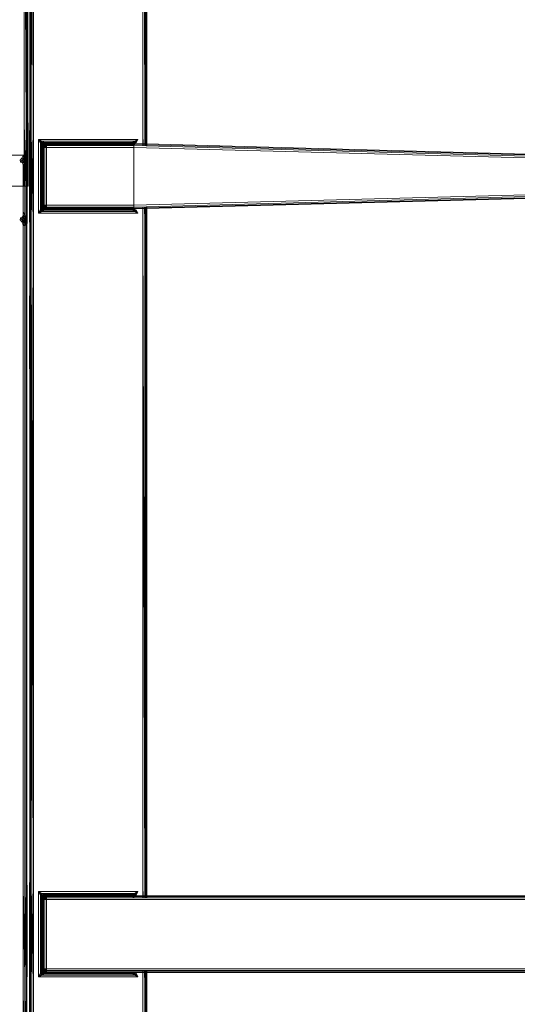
# Model space of a CAD drawing. Header units: millimetres. Extents: x 1 to 3476, y -521 to 159.
# Tile 106 of 130: x 2874 to 2951, y -390 to -239. Entities that reach past the tile are written whole.
import ezdxf

# ---------------------------------------------------------------- set-up
doc = ezdxf.new("R2010")
doc.units = ezdxf.units.MM
doc.layers.add('VG491211CA_dwg', color=8, linetype='Continuous', lineweight=9)

# ---------------------------------------------------------------- blocks, each defined once
blk = doc.blocks.new('VG491211CA_dwg-300031-Poziom 1')
at = {"color": 18, "lineweight": 9}
for p, q in [((306.93, -158.64), (307.19, -255.14)), ((306.93, -158.64), (306.93, -255.28)), ((307.19, -158.77), (307.38, -255.05)), ((307.19, -158.77), (307.19, -255.14)), ((307.38, -255.05), (307.38, -158.86)), ((307.38, -255.05), (307.49, -158.92)), ((307.49, -254.99), (307.49, -158.92)), ((307.87, -158.55), (307.76, -256.18)), ((307.76, -158.61), (307.76, -256.18)), ((307.87, -158.55), (307.88, -256.23)), ((308.06, -256.33), (307.87, -158.55)), ((308.06, -256.33), (308.06, -158.46)), ((308.32, -256.46), (308.06, -158.46)), ((308.32, -256.46), (308.32, -158.32)), ((325.12, -158.32), (325.39, -256.33)), ((325.12, -158.32), (325.12, -256.46)), ((325.38, -158.45), (325.57, -256.23)), ((325.38, -158.45), (325.39, -256.33)), ((325.57, -158.55), (325.57, -256.23)), ((325.57, -256.23), (325.69, -158.6)), ((325.69, -256.18), (325.69, -158.6)), ((306.93, -255.28), (307.19, -264.68)), ((306.93, -255.28), (306.93, -264.68)), ((307.19, -255.14), (307.38, -264.68)), ((307.19, -255.14), (307.19, -264.68)), ((307.19, -264.68), (307.19, -255.14)), ((307.38, -264.68), (307.38, -255.05)), ((307.38, -255.05), (307.38, -264.68)), ((307.49, -264.68), (307.49, -254.99)), ((307.53, -264.68), (307.49, -254.99)), ((307.49, -254.99), (307.49, -264.68)), ((307.53, -264.68), (307.53, -254.99)), ((307.53, -254.99), (307.53, -264.68)), ((307.76, -256.18), (307.72, -270.23)), ((307.72, -256.18), (307.72, -270.21)), ((307.72, -270.21), (307.72, -256.18)), ((307.76, -256.18), (307.76, -270.21)), ((307.76, -270.21), (307.76, -256.18)), ((307.88, -256.23), (307.76, -270.21)), ((307.88, -256.23), (307.87, -270.15)), ((307.87, -256.23), (307.87, -270.15)), ((308.06, -270.06), (307.88, -256.23)), ((325.57, -258.54), (325.57, -256.23)), ((325.57, -258.54), (325.57, -256.23)), ((325.67, -258.55), (325.69, -256.18)), ((325.69, -258.55), (325.69, -256.18)), ((325.69, -256.18), (325.69, -258.55)), ((325.72, -258.55), (325.72, -256.16)), ((325.72, -258.55), (325.72, -256.18)), ((325.72, -256.18), (325.72, -258.55)), ((308.06, -270.06), (308.06, -256.33)), ((308.32, -269.93), (308.06, -256.33)), ((308.06, -256.33), (308.06, -270.06)), ((308.32, -269.93), (308.32, -256.46)), ((309.12, -257.56), (309.39, -258.08)), ((309.49, -257.92), (309.12, -257.56)), ((309.65, -257.82), (309.12, -257.56)), ((309.12, -257.56), (309.12, -268.83)), ((324.32, -257.56), (309.12, -257.56)), ((324.32, -257.56), (323.8, -257.82)), ((323.96, -257.92), (324.32, -257.56)), ((324.06, -258.08), (324.32, -257.56)), ((325.12, -256.46), (325.16, -258.53)), ((325.12, -256.46), (325.12, -258.53)), ((325.39, -256.33), (325.42, -258.54)), ((325.39, -256.33), (325.39, -258.54)), ((325.39, -258.54), (325.39, -256.33)), ((309.49, -257.92), (309.39, -258.08)), ((309.61, -258.31), (309.39, -258.08)), ((309.39, -258.08), (309.39, -268.3)), ((309.59, -258.38), (309.39, -258.08)), ((309.65, -257.82), (309.49, -257.92)), ((309.49, -257.92), (309.61, -258.31)), ((309.72, -258.16), (309.49, -257.92)), ((309.87, -258.04), (309.49, -257.92)), ((309.57, -258.46), (309.69, -258.68)), ((309.57, -258.46), (309.57, -267.93)), ((309.59, -258.38), (309.72, -258.46)), ((309.61, -258.31), (309.72, -258.16)), ((309.61, -258.31), (309.84, -258.27)), ((309.61, -258.31), (309.72, -258.46)), ((309.95, -258.03), (309.65, -257.82)), ((323.8, -257.82), (309.65, -257.82)), ((309.95, -258.03), (309.65, -257.82)), ((309.69, -258.68), (309.72, -258.46)), ((309.69, -258.68), (309.76, -258.49)), ((309.69, -258.68), (309.72, -258.76)), ((309.69, -267.7), (309.69, -258.68)), ((309.72, -258.16), (309.87, -258.04)), ((309.84, -258.27), (309.72, -258.16)), ((309.72, -258.46), (309.84, -258.27)), ((309.72, -258.46), (309.87, -258.31)), ((309.72, -258.46), (309.76, -258.49)), ((309.76, -258.49), (309.72, -258.76)), ((309.72, -258.76), (309.76, -258.49)), ((309.72, -258.76), (309.8, -258.51)), ((309.72, -258.76), (309.76, -258.76)), ((309.72, -258.76), (309.72, -267.63)), ((309.72, -267.63), (309.72, -258.76)), ((309.87, -258.31), (309.76, -258.49)), ((309.76, -258.49), (309.87, -258.31)), ((309.76, -258.49), (309.89, -258.33)), ((309.76, -258.49), (309.8, -258.51)), ((309.8, -258.51), (309.76, -258.76)), ((309.76, -258.76), (309.89, -258.55)), ((309.76, -258.76), (309.87, -258.76)), ((309.76, -258.76), (309.76, -267.63)), ((309.89, -258.33), (309.8, -258.51)), ((309.8, -258.51), (309.95, -258.38)), ((309.8, -258.51), (309.89, -258.55)), ((309.84, -258.27), (309.87, -258.04)), ((309.84, -258.27), (310.02, -258.16)), ((309.87, -258.31), (309.84, -258.27)), ((309.87, -258.04), (310.02, -258.16)), ((309.87, -258.31), (310.02, -258.16)), ((310.06, -258.19), (309.87, -258.31)), ((309.87, -258.31), (310.06, -258.19)), ((309.89, -258.33), (309.87, -258.31)), ((309.87, -258.76), (309.89, -258.55)), ((309.87, -258.76), (310.06, -258.76)), ((309.87, -267.63), (309.87, -258.76)), ((310.06, -258.19), (309.89, -258.33)), ((310.08, -258.23), (309.89, -258.33)), ((309.95, -258.38), (309.89, -258.33)), ((309.89, -258.55), (309.95, -258.38)), ((309.89, -258.55), (310.08, -258.51)), ((310.06, -258.76), (309.89, -258.55)), ((309.95, -258.03), (310.02, -258.16)), ((310.08, -258.23), (309.95, -258.38)), ((309.95, -258.38), (310.12, -258.33)), ((310.08, -258.51), (309.95, -258.38)), ((310.25, -258.12), (310.02, -258.01)), ((323.42, -258.01), (310.02, -258.01)), ((310.02, -258.16), (310.25, -258.12)), ((310.06, -258.19), (310.02, -258.16)), ((310.06, -258.19), (310.25, -258.12)), ((310.32, -258.16), (310.06, -258.19)), ((310.06, -258.19), (310.32, -258.16)), ((310.08, -258.23), (310.06, -258.19)), ((310.06, -258.76), (310.08, -258.51)), ((310.06, -258.76), (310.32, -258.76)), ((310.06, -267.63), (310.06, -258.76)), ((310.32, -258.16), (310.08, -258.23)), ((310.32, -258.19), (310.08, -258.23)), ((310.12, -258.33), (310.08, -258.23)), ((310.08, -258.51), (310.12, -258.33)), ((310.08, -258.51), (310.32, -258.49)), ((310.32, -258.76), (310.08, -258.51)), ((310.32, -258.19), (310.12, -258.33)), ((310.12, -258.33), (310.32, -258.31)), ((310.32, -258.49), (310.12, -258.33)), ((310.32, -258.16), (310.25, -258.12)), ((310.25, -258.12), (323.2, -258.12)), ((310.32, -258.19), (310.32, -258.16)), ((310.32, -258.16), (323.72, -258.16)), ((310.32, -258.16), (323.12, -258.16)), ((310.32, -258.31), (310.32, -258.19)), ((323.72, -258.19), (310.32, -258.19)), ((310.32, -258.49), (310.32, -258.31)), ((310.32, -258.31), (323.72, -258.31)), ((310.32, -258.76), (310.32, -258.49)), ((310.32, -258.49), (323.72, -258.49)), ((310.32, -258.76), (323.72, -258.76)), ((310.32, -267.63), (310.32, -258.76)), ((323.2, -258.12), (323.12, -258.16)), ((323.12, -258.15), (323.65, -258.2)), ((323.49, -258.2), (323.12, -258.15)), ((323.39, -258.19), (323.12, -258.15)), ((323.12, -258.16), (323.12, -258.15)), ((323.12, -258.15), (323.72, -258.16)), ((323.39, -258.19), (323.12, -258.16)), ((323.12, -258.16), (323.39, -258.19)), ((323.42, -258.01), (323.2, -258.12)), ((323.2, -258.12), (323.42, -258.16)), ((323.2, -258.12), (323.39, -258.19)), ((323.42, -258.16), (323.39, -258.19)), ((323.39, -258.19), (323.49, -258.2)), ((323.59, -258.3), (323.39, -258.19)), ((323.57, -258.31), (323.39, -258.19)), ((323.39, -258.19), (323.57, -258.31)), ((323.39, -258.19), (323.39, -258.19)), ((323.59, -258.3), (323.39, -258.19)), ((323.5, -258.03), (323.42, -258.16)), ((323.57, -258.04), (323.42, -258.16)), ((323.42, -258.16), (323.61, -258.27)), ((323.42, -258.16), (323.57, -258.31)), ((323.72, -258.3), (323.49, -258.2)), ((323.61, -258.3), (323.49, -258.2)), ((323.49, -258.2), (323.65, -258.2)), ((323.5, -258.03), (323.8, -257.82)), ((323.57, -258.04), (323.8, -257.82)), ((323.96, -257.92), (323.57, -258.04)), ((323.57, -258.04), (323.72, -258.16)), ((323.57, -258.04), (323.61, -258.27)), ((323.57, -258.31), (323.61, -258.27)), ((323.57, -258.31), (323.69, -258.49)), ((323.69, -258.49), (323.57, -258.31)), ((323.69, -258.49), (323.57, -258.31)), ((323.57, -258.31), (323.72, -258.46)), ((323.59, -258.3), (323.72, -258.48)), ((323.61, -258.27), (323.72, -258.16)), ((323.61, -258.27), (323.72, -258.46)), ((323.72, -258.3), (323.61, -258.3)), ((323.61, -258.3), (323.72, -258.48)), ((323.72, -258.16), (323.96, -257.92)), ((323.72, -258.16), (323.72, -258.19)), ((323.72, -258.19), (323.72, -258.31)), ((413.12, -260.58), (323.72, -258.19)), ((323.72, -258.31), (413.12, -260.69)), ((323.72, -258.31), (323.72, -258.49)), ((323.72, -258.49), (413.12, -260.88)), ((323.72, -258.49), (323.72, -258.76)), ((323.72, -258.76), (413.12, -261.14)), ((323.72, -258.76), (323.72, -267.63)), ((323.96, -257.92), (323.8, -257.82)), ((323.84, -258.31), (323.96, -257.92)), ((324.06, -258.08), (323.96, -257.92)), ((304.93, -259.97), (306.77, -259.97)), ((306.29, -260.72), (306.55, -260.42)), ((306.29, -260.72), (306.71, -260.71)), ((306.35, -261.01), (306.29, -260.72)), ((306.71, -260.71), (306.35, -261.01)), ((306.55, -260.42), (306.74, -260.05)), ((306.92, -260.46), (306.55, -260.42)), ((306.55, -260.42), (306.71, -260.71)), ((306.71, -260.71), (306.64, -261.15)), ((306.71, -260.12), (307.01, -260.17)), ((306.71, -260.12), (306.92, -260.46)), ((306.92, -260.46), (306.71, -260.71)), ((306.71, -260.71), (306.96, -260.8)), ((306.77, -259.97), (307.03, -259.97)), ((306.77, -259.97), (307.01, -260.17)), ((307.01, -260.17), (306.92, -260.46)), ((307.19, -260.29), (306.92, -260.46)), ((307.1, -260.57), (306.92, -260.46)), ((306.92, -260.46), (306.96, -260.8)), ((307.1, -260.57), (306.96, -260.8)), ((306.96, -260.8), (307.19, -260.77)), ((307.22, -259.97), (307.01, -260.17)), ((307.03, -259.97), (307.01, -260.17)), ((307.19, -260.29), (307.01, -260.17)), ((307.22, -259.97), (307.03, -259.97)), ((307.03, -259.97), (307.22, -259.97)), ((307.03, -270.7), (307.03, -259.97)), ((307.04, -261.07), (307.19, -260.77)), ((307.19, -260.29), (307.1, -260.57)), ((307.29, -260.47), (307.1, -260.57)), ((307.1, -260.57), (307.19, -260.77)), ((307.33, -259.97), (307.19, -260.29)), ((307.22, -259.97), (307.19, -260.29)), ((307.29, -260.47), (307.19, -260.29)), ((307.19, -260.77), (307.29, -260.47)), ((307.33, -260.74), (307.19, -260.77)), ((307.19, -260.77), (307.22, -261.09)), ((307.33, -259.97), (307.22, -259.97)), ((307.22, -259.97), (307.33, -259.97)), ((307.22, -259.97), (307.22, -270.59)), ((307.22, -261.09), (307.33, -260.74)), ((307.29, -260.47), (307.33, -259.97)), ((307.37, -259.97), (307.29, -260.47)), ((307.33, -260.74), (307.29, -260.47)), ((307.37, -259.97), (307.33, -259.97)), ((307.33, -259.97), (307.37, -259.97)), ((307.33, -260.74), (307.37, -259.97)), ((307.33, -259.97), (307.33, -270.4)), ((307.33, -269.82), (307.33, -260.74)), ((307.37, -270.14), (307.37, -259.97)), ((307.37, -259.97), (307.37, -270.4)), ((306.64, -261.15), (306.35, -261.01)), ((306.96, -260.8), (306.64, -261.15)), ((306.64, -261.15), (307.04, -261.07)), ((306.78, -261.44), (306.64, -261.15)), ((306.77, -261.87), (306.78, -261.44)), ((307.03, -261.46), (306.77, -261.87)), ((306.77, -261.87), (306.77, -268.69)), ((306.78, -261.44), (307.04, -261.07)), ((306.96, -260.8), (307.04, -261.07)), ((307.04, -261.07), (307.03, -261.46)), ((307.22, -261.09), (307.03, -261.46)), ((307.03, -261.46), (307.03, -269.1)), ((307.04, -261.07), (307.22, -261.09)), ((307.22, -269.48), (307.22, -261.09)), ((306.93, -264.68), (304.77, -264.68)), ((306.93, -264.68), (307.19, -264.68)), ((307.19, -264.68), (306.93, -264.68)), ((307.19, -264.68), (307.38, -264.68)), ((307.38, -264.68), (307.19, -264.68)), ((307.38, -264.68), (307.49, -264.68)), ((307.49, -264.68), (307.38, -264.68)), ((307.49, -264.68), (307.53, -264.68)), ((307.53, -264.68), (307.49, -264.68)), ((413.12, -265.25), (323.72, -267.63)), ((413.12, -265.51), (323.72, -267.89)), ((413.12, -265.7), (323.72, -268.08)), ((323.72, -268.19), (413.12, -265.81)), ((309.39, -268.3), (309.12, -268.83)), ((309.59, -268), (309.39, -268.3)), ((309.59, -268), (309.39, -268.3)), ((309.39, -268.3), (309.49, -268.46)), ((309.61, -268.08), (309.49, -268.46)), ((309.72, -268.23), (309.49, -268.46)), ((309.69, -267.7), (309.57, -267.93)), ((309.59, -268), (309.72, -267.93)), ((309.61, -268.08), (309.72, -267.93)), ((309.72, -268.23), (309.61, -268.08)), ((309.84, -268.12), (309.61, -268.08)), ((309.72, -267.63), (309.69, -267.7)), ((309.72, -267.93), (309.69, -267.7)), ((309.76, -267.89), (309.69, -267.7)), ((309.76, -267.63), (309.72, -267.63)), ((309.72, -267.63), (309.8, -267.87)), ((309.72, -267.63), (309.76, -267.89)), ((309.76, -267.89), (309.72, -267.63)), ((309.76, -267.89), (309.72, -267.93)), ((309.84, -268.12), (309.72, -267.93)), ((309.87, -268.08), (309.72, -267.93)), ((309.84, -268.12), (309.72, -268.23)), ((309.87, -268.34), (309.72, -268.23)), ((309.87, -267.63), (309.76, -267.63)), ((309.76, -267.63), (309.89, -267.83)), ((309.76, -267.63), (309.8, -267.87)), ((309.8, -267.87), (309.76, -267.89)), ((309.76, -267.89), (309.89, -268.06)), ((309.76, -267.89), (309.87, -268.08)), ((309.87, -268.08), (309.76, -267.89)), ((309.89, -267.83), (309.8, -267.87)), ((309.8, -267.87), (309.95, -268)), ((309.8, -267.87), (309.89, -268.06)), ((309.87, -268.08), (309.84, -268.12)), ((309.87, -268.34), (309.84, -268.12)), ((310.02, -268.23), (309.84, -268.12)), ((309.89, -267.83), (309.87, -267.63)), ((310.06, -267.63), (309.87, -267.63)), ((309.89, -268.06), (309.87, -268.08)), ((309.87, -268.08), (310.06, -268.19)), ((310.02, -268.23), (309.87, -268.08)), ((310.06, -268.19), (309.87, -268.08)), ((309.87, -268.34), (310.02, -268.23)), ((310.06, -267.63), (309.89, -267.83)), ((309.95, -268), (309.89, -267.83)), ((310.08, -267.87), (309.89, -267.83)), ((309.95, -268), (309.89, -268.06)), ((309.89, -268.06), (310.08, -268.15)), ((310.06, -268.19), (309.89, -268.06)), ((310.08, -267.87), (309.95, -268)), ((310.08, -268.15), (309.95, -268)), ((310.12, -268.06), (309.95, -268)), ((309.95, -268.36), (310.02, -268.23)), ((310.02, -268.23), (310.06, -268.19)), ((310.25, -268.27), (310.02, -268.23)), ((310.02, -268.38), (310.25, -268.27)), ((310.08, -267.87), (310.06, -267.63)), ((310.32, -267.63), (310.06, -267.63)), ((310.06, -268.19), (310.08, -268.15)), ((310.06, -268.19), (310.32, -268.23)), ((310.25, -268.27), (310.06, -268.19)), ((310.32, -268.23), (310.06, -268.19)), ((310.32, -267.63), (310.08, -267.87)), ((310.12, -268.06), (310.08, -267.87)), ((310.32, -267.89), (310.08, -267.87)), ((310.08, -268.15), (310.12, -268.06)), ((310.08, -268.15), (310.32, -268.19)), ((310.32, -268.23), (310.08, -268.15)), ((310.32, -267.89), (310.12, -268.06)), ((310.32, -268.19), (310.12, -268.06)), ((310.32, -268.08), (310.12, -268.06)), ((310.25, -268.27), (310.32, -268.23)), ((323.2, -268.27), (310.25, -268.27)), ((310.32, -267.89), (310.32, -267.63)), ((323.72, -267.63), (310.32, -267.63)), ((310.32, -268.08), (310.32, -267.89)), ((323.72, -267.89), (310.32, -267.89)), ((310.32, -268.19), (310.32, -268.08)), ((323.72, -268.08), (310.32, -268.08)), ((310.32, -268.23), (310.32, -268.19)), ((310.32, -268.19), (323.72, -268.19)), ((323.72, -268.23), (310.32, -268.23)), ((323.12, -268.23), (310.32, -268.23)), ((323.49, -268.18), (323.12, -268.23)), ((323.12, -268.23), (323.39, -268.19)), ((323.65, -268.19), (323.12, -268.23)), ((323.12, -268.23), (323.39, -268.19)), ((323.39, -268.19), (323.12, -268.23)), ((323.12, -268.23), (323.12, -268.23)), ((323.12, -268.23), (323.2, -268.27)), ((323.72, -268.23), (323.12, -268.23)), ((323.39, -268.19), (323.2, -268.27)), ((323.42, -268.23), (323.2, -268.27)), ((323.2, -268.27), (323.42, -268.38)), ((323.61, -268.08), (323.39, -268.19)), ((323.39, -268.19), (323.57, -268.08)), ((323.57, -268.08), (323.39, -268.19)), ((323.59, -268.08), (323.39, -268.19)), ((323.49, -268.18), (323.39, -268.19)), ((323.39, -268.19), (323.39, -268.19)), ((323.39, -268.19), (323.42, -268.23)), ((323.57, -268.08), (323.42, -268.23)), ((323.61, -268.12), (323.42, -268.23)), ((323.57, -268.34), (323.42, -268.23)), ((323.5, -268.36), (323.42, -268.23)), ((323.49, -268.18), (323.61, -268.08)), ((323.72, -268.09), (323.49, -268.18)), ((323.65, -268.19), (323.49, -268.18)), ((323.69, -267.89), (323.57, -268.08)), ((323.57, -268.08), (323.69, -267.89)), ((323.57, -268.08), (323.69, -267.89)), ((323.72, -267.93), (323.57, -268.08)), ((323.61, -268.12), (323.57, -268.08)), ((323.61, -268.12), (323.57, -268.34)), ((323.72, -268.23), (323.57, -268.34)), ((323.59, -268.08), (323.72, -267.91)), ((323.61, -268.08), (323.72, -267.91)), ((323.72, -267.93), (323.61, -268.12)), ((323.61, -268.08), (323.72, -268.09)), ((323.72, -268.23), (323.61, -268.12)), ((323.72, -267.63), (323.72, -267.89)), ((323.72, -267.89), (323.72, -268.08)), ((323.72, -268.08), (323.72, -268.19)), ((323.72, -268.19), (323.72, -268.23)), ((323.72, -268.23), (323.96, -268.46)), ((323.96, -268.46), (323.84, -268.08)), ((323.96, -268.46), (324.06, -268.3)), ((324.32, -268.83), (324.06, -268.3)), ((325.12, -267.85), (325.12, -269.93)), ((325.34, -267.85), (325.38, -270.06)), ((325.38, -267.85), (325.38, -270.06)), ((325.39, -270.06), (325.39, -267.85)), ((325.54, -267.84), (325.57, -270.15)), ((325.57, -270.15), (325.57, -267.84)), ((325.57, -270.15), (325.59, -267.84)), ((325.57, -270.15), (325.57, -267.84)), ((325.69, -270.21), (325.69, -267.84)), ((325.69, -270.21), (325.69, -267.84)), ((325.69, -267.84), (325.69, -270.21)), ((325.72, -270.21), (325.72, -267.84)), ((325.72, -267.84), (325.72, -270.21)), ((306.29, -269.84), (306.35, -269.55)), ((306.35, -269.55), (306.64, -269.41)), ((306.35, -269.55), (306.71, -269.85)), ((306.64, -269.41), (306.78, -269.13)), ((306.64, -269.41), (306.96, -269.76)), ((307.04, -269.5), (306.64, -269.41)), ((306.64, -269.41), (306.71, -269.85)), ((306.96, -269.76), (306.71, -269.85)), ((306.77, -268.69), (307.03, -269.1)), ((306.77, -270.74), (306.77, -268.69)), ((306.78, -269.13), (306.77, -268.69)), ((307.04, -269.5), (306.78, -269.13)), ((306.96, -269.76), (306.92, -270.1)), ((307.04, -269.5), (306.96, -269.76)), ((306.96, -269.76), (307.1, -269.99)), ((307.19, -269.79), (306.96, -269.76)), ((307.03, -269.1), (307.22, -269.48)), ((307.03, -269.1), (307.04, -269.5)), ((307.22, -269.48), (307.04, -269.5)), ((307.19, -269.79), (307.04, -269.5)), ((307.19, -269.79), (307.1, -269.99)), ((307.22, -269.48), (307.19, -269.79)), ((307.29, -270.1), (307.19, -269.79)), ((307.33, -269.82), (307.19, -269.79)), ((307.33, -269.82), (307.22, -269.48)), ((309.49, -268.46), (309.12, -268.83)), ((309.12, -268.83), (309.65, -268.57)), ((309.12, -268.83), (324.32, -268.83)), ((309.49, -268.46), (309.87, -268.34)), ((309.49, -268.46), (309.65, -268.57)), ((309.87, -268.34), (309.65, -268.57)), ((309.95, -268.36), (309.65, -268.57)), ((309.65, -268.57), (323.8, -268.57)), ((310.02, -268.38), (323.42, -268.38)), ((323.5, -268.36), (323.8, -268.57)), ((323.5, -268.36), (323.8, -268.57)), ((323.57, -268.34), (323.96, -268.46)), ((323.8, -268.57), (323.96, -268.46)), ((323.8, -268.57), (324.32, -268.83)), ((323.96, -268.46), (324.32, -268.83)), ((306.55, -270.14), (306.29, -269.84)), ((306.71, -269.85), (306.29, -269.84)), ((306.71, -269.85), (306.55, -270.14)), ((306.55, -270.14), (306.92, -270.1)), ((306.71, -270.44), (306.55, -270.14)), ((306.71, -269.85), (306.92, -270.1)), ((306.71, -270.44), (306.92, -270.1)), ((306.71, -270.44), (307.01, -270.39)), ((306.77, -270.74), (306.71, -270.44)), ((306.71, -270.44), (307.03, -270.7)), ((307.03, -270.7), (306.77, -270.74)), ((306.77, -270.74), (306.77, -372)), ((306.92, -270.1), (307.1, -269.99)), ((306.92, -270.1), (307.19, -270.27)), ((306.92, -270.1), (307.01, -270.39)), ((307.01, -270.39), (307.19, -270.27)), ((307.01, -270.39), (307.22, -270.59)), ((307.01, -270.39), (307.03, -270.7)), ((307.22, -270.59), (307.03, -270.7)), ((307.03, -270.7), (307.03, -371.87)), ((307.1, -269.99), (307.19, -270.27)), ((307.29, -270.1), (307.1, -269.99)), ((307.19, -270.27), (307.29, -270.1)), ((307.19, -270.27), (307.22, -270.59)), ((307.33, -270.4), (307.19, -270.27)), ((307.22, -270.59), (307.33, -270.4)), ((307.22, -371.78), (307.22, -270.59)), ((307.29, -270.1), (307.33, -269.82)), ((307.33, -270.4), (307.29, -270.1)), ((307.37, -270.14), (307.29, -270.1)), ((307.37, -270.14), (307.33, -269.82)), ((307.33, -270.4), (307.37, -270.14)), ((307.33, -371.72), (307.33, -270.4)), ((307.76, -270.21), (307.75, -292.66)), ((307.87, -270.15), (307.76, -371.31)), ((307.76, -270.21), (307.76, -371.31)), ((307.87, -270.15), (307.88, -371.37)), ((308.06, -371.46), (307.87, -270.15)), ((308.06, -371.46), (308.06, -270.06)), ((308.32, -371.59), (308.06, -270.06)), ((308.32, -371.59), (308.32, -269.93)), ((325.12, -269.93), (325.39, -371.46)), ((325.12, -269.93), (325.12, -371.59)), ((325.38, -270.06), (325.57, -371.37)), ((325.38, -270.06), (325.39, -371.46)), ((325.57, -270.15), (325.57, -371.37)), ((325.57, -371.37), (325.69, -270.21)), ((325.69, -371.31), (325.69, -270.21)), ((325.69, -371.31), (325.69, -357.8)), ((306.77, -372), (307.02, -385.6)), ((306.77, -372), (306.77, -385.48)), ((307.03, -371.87), (307.02, -385.6)), ((307.03, -371.87), (307.21, -385.7)), ((307.03, -385.6), (307.03, -371.87)), ((307.21, -385.7), (307.33, -371.72)), ((307.21, -385.7), (307.22, -371.78)), ((307.22, -371.78), (307.22, -385.7)), ((307.33, -385.76), (307.37, -371.7)), ((307.33, -385.76), (307.33, -371.72)), ((307.33, -371.72), (307.33, -385.76)), ((307.37, -385.76), (307.37, -371.72)), ((307.37, -371.72), (307.37, -385.76)), ((307.76, -371.31), (307.72, -387.13)), ((307.72, -371.31), (307.72, -387.13)), ((307.72, -443.14), (307.72, -371.31)), ((307.76, -371.31), (307.76, -387.11)), ((307.76, -443.14), (307.76, -371.31)), ((307.88, -371.37), (307.76, -387.11)), ((307.88, -371.37), (307.87, -387.05)), ((307.87, -371.37), (307.87, -387.05)), ((308.06, -386.96), (307.88, -371.37)), ((308.06, -386.96), (308.06, -371.46)), ((308.32, -386.83), (308.06, -371.46)), ((308.06, -371.46), (308.06, -386.96)), ((308.32, -386.83), (308.32, -371.59)), ((325.12, -371.59), (325.16, -373.63)), ((325.12, -371.59), (325.12, -373.63)), ((325.39, -371.46), (325.41, -373.63)), ((325.39, -371.46), (325.39, -373.63)), ((325.39, -373.63), (325.39, -371.46)), ((325.57, -373.63), (325.57, -371.37)), ((325.57, -373.63), (325.57, -371.37)), ((325.67, -373.63), (325.69, -371.31)), ((325.69, -373.63), (325.69, -371.31)), ((325.69, -371.31), (325.69, -373.63)), ((325.72, -373.63), (325.72, -371.29)), ((325.72, -373.63), (325.72, -371.31)), ((325.72, -371.31), (325.72, -373.63)), ((309.12, -372.69), (309.39, -373.22)), ((309.49, -373.06), (309.12, -372.69)), ((309.65, -372.96), (309.12, -372.69)), ((309.12, -372.69), (309.12, -385.73)), ((324.32, -372.69), (309.12, -372.69)), ((309.49, -373.06), (309.39, -373.22)), ((309.61, -373.44), (309.39, -373.22)), ((309.39, -373.22), (309.39, -385.2)), ((309.59, -373.52), (309.39, -373.22)), ((309.65, -372.96), (309.49, -373.06)), ((309.49, -373.06), (309.61, -373.44)), ((309.72, -373.29), (309.49, -373.06)), ((309.87, -373.18), (309.49, -373.06)), ((309.57, -373.59), (309.69, -373.82)), ((309.57, -373.59), (309.57, -384.83)), ((309.59, -373.52), (309.72, -373.59)), ((309.61, -373.44), (309.72, -373.29)), ((309.61, -373.44), (309.84, -373.41)), ((309.61, -373.44), (309.72, -373.59)), ((309.95, -373.16), (309.65, -372.96)), ((323.8, -372.96), (309.65, -372.96)), ((309.95, -373.16), (309.65, -372.96)), ((309.69, -373.82), (309.72, -373.59)), ((309.69, -373.82), (309.76, -373.63)), ((309.69, -373.82), (309.72, -373.89)), ((309.69, -384.6), (309.69, -373.82)), ((309.72, -373.29), (309.87, -373.18)), ((309.84, -373.41), (309.72, -373.29)), ((309.72, -373.59), (309.84, -373.41)), ((309.72, -373.59), (309.87, -373.44)), ((309.72, -373.59), (309.76, -373.63)), ((309.76, -373.63), (309.72, -373.89)), ((309.72, -373.89), (309.76, -373.63)), ((309.72, -373.89), (309.8, -373.65)), ((309.87, -373.44), (309.76, -373.63)), ((309.76, -373.63), (309.87, -373.44)), ((309.76, -373.63), (309.89, -373.46)), ((309.76, -373.63), (309.8, -373.65)), ((309.8, -373.65), (309.76, -373.89)), ((309.76, -373.89), (309.89, -373.69)), ((309.89, -373.46), (309.8, -373.65)), ((309.8, -373.65), (309.95, -373.52)), ((309.8, -373.65), (309.89, -373.69)), ((309.84, -373.41), (309.87, -373.18)), ((309.84, -373.41), (310.02, -373.29)), ((309.87, -373.44), (309.84, -373.41)), ((309.87, -373.18), (310.02, -373.29)), ((309.87, -373.44), (310.02, -373.29)), ((310.06, -373.33), (309.87, -373.44)), ((309.87, -373.44), (310.06, -373.33)), ((309.89, -373.46), (309.87, -373.44)), ((309.87, -373.89), (309.89, -373.69)), ((310.06, -373.33), (309.89, -373.46)), ((310.08, -373.37), (309.89, -373.46)), ((309.95, -373.52), (309.89, -373.46)), ((309.89, -373.69), (309.95, -373.52)), ((309.89, -373.69), (310.08, -373.65)), ((310.06, -373.89), (309.89, -373.69)), ((309.95, -373.16), (310.02, -373.29)), ((310.08, -373.37), (309.95, -373.52)), ((309.95, -373.52), (310.12, -373.46)), ((310.08, -373.65), (309.95, -373.52)), ((310.25, -373.26), (310.02, -373.14)), ((323.42, -373.14), (310.02, -373.14)), ((310.02, -373.29), (310.25, -373.26)), ((310.06, -373.33), (310.02, -373.29)), ((310.06, -373.33), (310.25, -373.26)), ((310.32, -373.29), (310.06, -373.33)), ((310.06, -373.33), (310.32, -373.29)), ((310.08, -373.37), (310.06, -373.33)), ((310.06, -373.89), (310.08, -373.65)), ((310.32, -373.29), (310.08, -373.37)), ((310.32, -373.33), (310.08, -373.37)), ((310.12, -373.46), (310.08, -373.37)), ((310.08, -373.65), (310.12, -373.46)), ((310.08, -373.65), (310.32, -373.63)), ((310.32, -373.89), (310.08, -373.65)), ((310.32, -373.33), (310.12, -373.46)), ((310.12, -373.46), (310.32, -373.44)), ((310.32, -373.63), (310.12, -373.46)), ((310.32, -373.29), (310.25, -373.26)), ((310.25, -373.26), (323.2, -373.26)), ((310.32, -373.33), (310.32, -373.29)), ((323.72, -373.29), (310.32, -373.29)), ((310.32, -373.29), (323.12, -373.29)), ((310.32, -373.44), (310.32, -373.33)), ((323.72, -373.33), (310.32, -373.33)), ((310.32, -373.63), (310.32, -373.44)), ((310.32, -373.44), (323.72, -373.44)), ((310.32, -373.89), (310.32, -373.63)), ((310.32, -373.63), (323.72, -373.63)), ((323.2, -373.26), (323.12, -373.29)), ((323.12, -373.29), (323.65, -373.33)), ((323.49, -373.34), (323.12, -373.29)), ((323.39, -373.33), (323.12, -373.29)), ((323.12, -373.29), (323.39, -373.33)), ((323.42, -373.14), (323.2, -373.26)), ((323.2, -373.26), (323.42, -373.29)), ((323.2, -373.26), (323.39, -373.33)), ((323.42, -373.29), (323.39, -373.33)), ((323.39, -373.33), (323.49, -373.34)), ((323.59, -373.44), (323.39, -373.33)), ((323.39, -373.33), (323.57, -373.44)), ((323.59, -373.44), (323.39, -373.33)), ((323.5, -373.16), (323.42, -373.29)), ((323.57, -373.18), (323.42, -373.29)), ((323.42, -373.29), (323.61, -373.41)), ((323.42, -373.29), (323.57, -373.44)), ((323.49, -373.34), (323.65, -373.33)), ((323.72, -373.43), (323.49, -373.34)), ((323.61, -373.44), (323.49, -373.34)), ((323.5, -373.16), (323.8, -372.96)), ((323.57, -373.18), (323.8, -372.96)), ((323.96, -373.06), (323.57, -373.18)), ((323.57, -373.18), (323.72, -373.29)), ((323.57, -373.18), (323.61, -373.41)), ((323.57, -373.44), (323.61, -373.41)), ((323.69, -373.63), (323.57, -373.44)), ((323.57, -373.44), (323.72, -373.59)), ((323.57, -373.44), (323.69, -373.63)), ((323.59, -373.44), (323.72, -373.61)), ((323.61, -373.41), (323.72, -373.29)), ((323.61, -373.41), (323.72, -373.59)), ((323.72, -373.43), (323.61, -373.44)), ((323.61, -373.44), (323.72, -373.61)), ((323.72, -373.29), (323.96, -373.06)), ((400.47, -373.33), (323.72, -373.33)), ((400.29, -373.44), (323.72, -373.44)), ((323.72, -373.63), (400.17, -373.63)), ((324.32, -372.69), (323.8, -372.96)), ((323.96, -373.06), (323.8, -372.96)), ((323.84, -373.44), (323.96, -373.06)), ((323.96, -373.06), (324.32, -372.69)), ((324.06, -373.22), (323.96, -373.06)), ((324.06, -373.22), (324.32, -372.69)), ((309.72, -373.89), (309.76, -373.89)), ((309.72, -373.89), (309.72, -384.53)), ((309.72, -384.53), (309.72, -373.89)), ((309.76, -373.89), (309.87, -373.89)), ((309.76, -373.89), (309.76, -384.53)), ((309.87, -373.89), (310.06, -373.89)), ((309.87, -384.53), (309.87, -373.89)), ((310.06, -373.89), (310.32, -373.89)), ((310.06, -384.53), (310.06, -373.89)), ((310.32, -373.89), (323.72, -373.89)), ((310.32, -384.53), (310.32, -373.89)), ((323.72, -373.89), (400.14, -373.89)), ((306.77, -385.48), (307.03, -480.21)), ((306.77, -385.48), (306.77, -480.34)), ((307.02, -385.6), (307.22, -480.11)), ((307.02, -385.6), (307.03, -480.21)), ((307.22, -480.11), (307.21, -385.7)), ((307.22, -480.11), (307.33, -385.76)), ((307.33, -480.06), (307.33, -385.76)), ((309.39, -385.2), (309.12, -385.73)), ((309.49, -385.37), (309.12, -385.73)), ((309.12, -385.73), (309.65, -385.47)), ((309.12, -385.73), (324.32, -385.73)), ((309.59, -384.9), (309.39, -385.2)), ((309.59, -384.9), (309.39, -385.2)), ((309.39, -385.2), (309.49, -385.37)), ((309.61, -384.98), (309.49, -385.37)), ((309.72, -385.13), (309.49, -385.37)), ((309.49, -385.37), (309.87, -385.24)), ((309.49, -385.37), (309.65, -385.47)), ((309.69, -384.6), (309.57, -384.83)), ((309.59, -384.9), (309.72, -384.83)), ((309.61, -384.98), (309.72, -384.83)), ((309.72, -385.13), (309.61, -384.98)), ((309.84, -385.02), (309.61, -384.98)), ((309.87, -385.24), (309.65, -385.47)), ((309.95, -385.26), (309.65, -385.47)), ((309.65, -385.47), (323.8, -385.47)), ((309.72, -384.53), (309.69, -384.6)), ((309.72, -384.83), (309.69, -384.6)), ((309.76, -384.79), (309.69, -384.6)), ((309.76, -384.53), (309.72, -384.53)), ((309.72, -384.53), (309.8, -384.77)), ((309.72, -384.53), (309.76, -384.79)), ((309.76, -384.79), (309.72, -384.53)), ((309.76, -384.79), (309.72, -384.83)), ((309.84, -385.02), (309.72, -384.83)), ((309.87, -384.98), (309.72, -384.83)), ((309.84, -385.02), (309.72, -385.13)), ((309.87, -385.24), (309.72, -385.13)), ((309.87, -384.53), (309.76, -384.53)), ((309.76, -384.53), (309.89, -384.74)), ((309.76, -384.53), (309.8, -384.77)), ((309.8, -384.77), (309.76, -384.79)), ((309.76, -384.79), (309.89, -384.96)), ((309.76, -384.79), (309.87, -384.98)), ((309.87, -384.98), (309.76, -384.79)), ((309.89, -384.74), (309.8, -384.77)), ((309.8, -384.77), (309.95, -384.9)), ((309.8, -384.77), (309.89, -384.96)), ((309.87, -384.98), (309.84, -385.02)), ((309.87, -385.24), (309.84, -385.02)), ((310.02, -385.13), (309.84, -385.02)), ((309.89, -384.74), (309.87, -384.53)), ((310.06, -384.53), (309.87, -384.53)), ((309.89, -384.96), (309.87, -384.98)), ((309.87, -384.98), (310.06, -385.09)), ((310.02, -385.13), (309.87, -384.98)), ((310.06, -385.09), (309.87, -384.98)), ((309.87, -385.24), (310.02, -385.13)), ((310.06, -384.53), (309.89, -384.74)), ((309.95, -384.9), (309.89, -384.74)), ((310.08, -384.77), (309.89, -384.74)), ((309.95, -384.9), (309.89, -384.96)), ((309.89, -384.96), (310.08, -385.05)), ((310.06, -385.09), (309.89, -384.96)), ((310.08, -384.77), (309.95, -384.9)), ((310.08, -385.05), (309.95, -384.9)), ((310.12, -384.96), (309.95, -384.9)), ((309.95, -385.26), (310.02, -385.13)), ((310.02, -385.13), (310.06, -385.09)), ((310.25, -385.17), (310.02, -385.13)), ((310.02, -385.28), (310.25, -385.17)), ((310.02, -385.28), (323.42, -385.28)), ((310.08, -384.77), (310.06, -384.53)), ((310.32, -384.53), (310.06, -384.53)), ((310.06, -385.09), (310.08, -385.05)), ((310.06, -385.09), (310.32, -385.13)), ((310.25, -385.17), (310.06, -385.09)), ((310.32, -385.13), (310.06, -385.09)), ((310.32, -384.53), (310.08, -384.77)), ((310.12, -384.96), (310.08, -384.77)), ((310.32, -384.79), (310.08, -384.77)), ((310.08, -385.05), (310.12, -384.96)), ((310.08, -385.05), (310.32, -385.09)), ((310.32, -385.13), (310.08, -385.05)), ((310.32, -384.79), (310.12, -384.96)), ((310.32, -385.09), (310.12, -384.96)), ((310.32, -384.98), (310.12, -384.96)), ((310.25, -385.17), (310.32, -385.13)), ((323.2, -385.17), (310.25, -385.17)), ((310.32, -384.79), (310.32, -384.53)), ((323.72, -384.53), (310.32, -384.53)), ((310.32, -384.98), (310.32, -384.79)), ((323.72, -384.79), (310.32, -384.79)), ((310.32, -385.09), (310.32, -384.98)), ((400.29, -384.98), (310.32, -384.98)), ((310.32, -385.13), (310.32, -385.09)), ((310.32, -385.09), (323.72, -385.09)), ((310.32, -385.13), (323.72, -385.13)), ((323.12, -385.13), (310.32, -385.13)), ((323.12, -385.13), (323.39, -385.09)), ((323.65, -385.09), (323.12, -385.13)), ((323.39, -385.09), (323.12, -385.13)), ((323.12, -385.13), (323.2, -385.17)), ((323.39, -385.09), (323.2, -385.17)), ((323.42, -385.13), (323.2, -385.17)), ((323.2, -385.17), (323.42, -385.28)), ((323.39, -385.09), (323.42, -385.13)), ((323.57, -385.24), (323.42, -385.13)), ((323.5, -385.26), (323.42, -385.13)), ((323.5, -385.26), (323.8, -385.47)), ((323.5, -385.26), (323.8, -385.47)), ((323.61, -385.02), (323.57, -385.24)), ((323.72, -385.13), (323.57, -385.24)), ((323.57, -385.24), (323.96, -385.37)), ((400.14, -384.53), (323.72, -384.53)), ((323.72, -384.79), (400.17, -384.79)), ((400.47, -385.09), (323.72, -385.09)), ((323.72, -385.13), (323.96, -385.37)), ((323.8, -385.47), (323.96, -385.37)), ((323.8, -385.47), (324.32, -385.73)), ((323.96, -385.37), (323.84, -384.98)), ((323.96, -385.37), (324.06, -385.2)), ((323.96, -385.37), (324.32, -385.73)), ((324.32, -385.73), (324.06, -385.2)), ((325.12, -384.79), (325.12, -426.94)), ((325.35, -384.79), (325.38, -386.96)), ((325.38, -384.79), (325.38, -386.96)), ((325.39, -386.96), (325.39, -384.79)), ((325.54, -384.79), (325.57, -387.05)), ((325.57, -387.05), (325.57, -384.79)), ((325.57, -387.05), (325.59, -384.79)), ((325.57, -387.05), (325.57, -384.79)), ((325.69, -387.11), (325.69, -384.79)), ((325.69, -387.11), (325.69, -384.79)), ((325.69, -384.79), (325.69, -429.28)), ((325.72, -387.13), (325.72, -384.79)), ((325.72, -384.79), (325.72, -429.28)), ((307.72, -387.13), (307.72, -426.94)), ((307.76, -387.11), (307.76, -426.94)), ((307.87, -387.05), (307.87, -426.94)), ((308.06, -426.94), (308.06, -386.96)), ((308.32, -426.94), (308.32, -386.83)), ((325.38, -386.96), (325.38, -426.94)), ((325.57, -387.05), (325.57, -426.94)), ((325.69, -426.94), (325.69, -387.11)), ((325.72, -429.28), (325.72, -387.13))]:
    blk.add_line(p, q, dxfattribs=at)

msp = doc.modelspace()

# ---------------------------------------------------------------- block references
at = {"layer": 'VG491211CA_dwg', "color": 18}
msp.add_blockref('VG491211CA_dwg-300031-Poziom 1', (2568.19, 0), dxfattribs=at)

doc.saveas('drawing.dxf')
